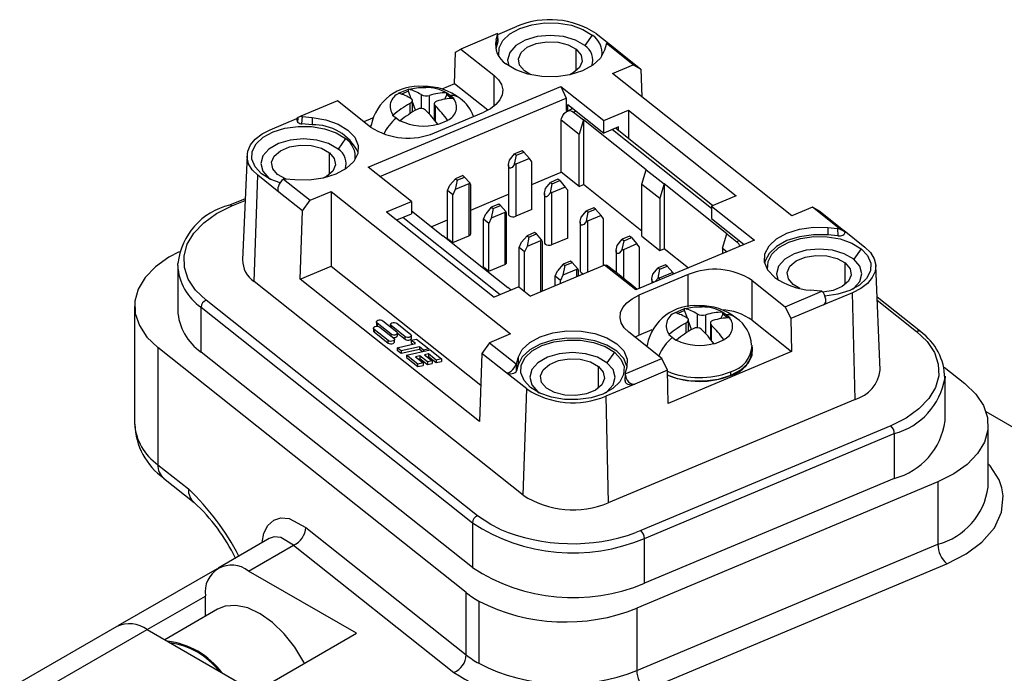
# Model space of a CAD drawing. Header units: millimetres. Extents: x 0 to 699, y 0 to 540.
# Tile 16 of 18: x 501 to 534, y 437 to 458. Entities that reach past the tile are written whole.
import ezdxf

# ---------------------------------------------------------------- set-up
doc = ezdxf.new("R2010")
doc.units = ezdxf.units.MM
doc.header["$LTSCALE"] = 2.5

msp = doc.modelspace()

# ---------------------------------------------------------------- linework, layer by layer
for p, q in [((516.9434, 457.5638), (517.5788, 457.8303)), ((516.9422, 457.5867), (515.7387, 457.0819)), ((516.8903, 457.3722), (516.9409, 457.5565)), ((516.9409, 457.5565), (516.9432, 457.32)), ((516.9456, 457.3387), (516.9433, 457.5752)), ((520.0435, 457.5415), (519.8008, 457.1948)), ((520.1675, 457.5936), (520.8476, 457.0532)), ((516.8903, 457.1273), (516.8807, 457.0872)), ((516.8903, 457.3722), (516.8903, 457.1273)), ((516.9432, 457.32), (516.8903, 457.1273)), ((520.4965, 457.2314), (520.446, 457.0471)), ((521.3858, 456.5656), (520.5114, 457.2604)), ((515.5295, 455.9417), (515.5562, 456.9821)), ((515.5562, 456.9821), (515.7387, 457.0819)), ((515.7387, 457.0819), (516.8219, 456.2212)), ((519.5176, 456.3634), (519.5176, 457.076)), ((520.8581, 457.045), (521.637, 456.4261)), ((520.7039, 456.2796), (521.3858, 456.5656)), ((521.3858, 456.5656), (521.637, 456.4261)), ((516.8219, 456.2212), (516.8219, 455.2033)), ((518.0315, 456.2377), (517.8187, 456.3634)), ((526.5818, 451.6092), (520.7039, 456.2796)), ((521.637, 456.4261), (521.669, 455.5127)), ((512.7022, 453.2089), (519.0126, 455.8556)), ((515.5295, 455.9417), (515.1128, 455.7669)), ((516.6218, 455.0738), (515.5295, 455.9417)), ((519.0126, 455.8556), (520.4233, 454.7347)), ((519.0126, 455.8556), (519.1889, 455.4706)), ((513.0804, 452.9085), (519.1889, 455.4706)), ((513.6971, 455.6308), (514.0207, 455.7665)), ((513.709, 455.6279), (513.6971, 455.6308)), ((514.0207, 455.6981), (513.7934, 455.6028)), ((514.0207, 455.7665), (514.0326, 455.7636)), ((514.0207, 455.6981), (514.0207, 455.7665)), ((514.1109, 455.4511), (514.0207, 455.6981)), ((514.4322, 455.5888), (514.4322, 455.1337)), ((514.7115, 454.9419), (514.7115, 455.5633)), ((515.2779, 455.5832), (515.1962, 455.4336)), ((515.2615, 455.6513), (515.2779, 455.6516)), ((515.2779, 455.6516), (515.3954, 455.5641)), ((515.2779, 455.5832), (515.2779, 455.6516)), ((515.4311, 455.4615), (515.2779, 455.5832)), ((515.3954, 455.5641), (515.513, 455.4647)), ((519.1889, 455.4706), (519.1889, 455.0646)), ((511.6936, 455.3853), (510.4901, 454.8805)), ((512.7768, 454.5246), (511.6936, 455.3853)), ((514.0643, 455.2918), (514.0643, 454.9624)), ((514.1468, 455.0151), (514.1468, 455.3937)), ((514.2479, 455.0758), (514.1468, 455.3529)), ((514.8642, 455.2915), (514.8642, 454.7652)), ((514.9024, 454.7177), (514.9024, 455.2152)), ((515.513, 455.4647), (515.4966, 455.4645)), ((519.2477, 455.2605), (520.4233, 454.3265)), ((519.2477, 455.0233), (519.2477, 455.2605)), ((519.369, 455.1641), (519.369, 455.1109)), ((510.395, 454.6746), (510.4047, 454.8369)), ((510.5257, 454.6283), (510.5403, 454.872)), ((510.5403, 454.872), (510.8595, 454.8428)), ((510.8595, 454.8428), (510.8595, 454.5978)), ((513.498, 454.905), (513.5144, 454.9185)), ((513.6156, 454.8176), (513.498, 454.905)), ((514.872, 454.3331), (516.4901, 455.0117)), ((519.4129, 455.1293), (519.2253, 455.0506)), ((519.5122, 455.0504), (519.4313, 455.0164)), ((519.4313, 455.0164), (519.7546, 454.7596)), ((520.4233, 454.7347), (521.2323, 455.0741)), ((521.2323, 455.0741), (524.759, 452.2719)), ((521.2323, 455.0741), (521.2323, 454.1426)), ((509.4886, 454.4371), (510.3603, 454.8027)), ((510.3606, 454.8089), (510.3569, 454.7464)), ((510.8595, 454.5978), (510.5257, 454.6283)), ((512.8379, 454.8127), (512.5606, 454.6964)), ((512.7805, 454.5645), (512.7763, 454.5251)), ((512.7776, 454.524), (512.7805, 454.5645)), ((513.7331, 454.7182), (513.6156, 454.8176)), ((513.7495, 454.7317), (513.7331, 454.7182)), ((514.9903, 454.6033), (514.9784, 454.6193)), ((515.3139, 454.739), (514.9903, 454.6033)), ((515.302, 454.7551), (515.3139, 454.739)), ((519.0252, 454.759), (519.0394, 454.8057)), ((519.0252, 454.759), (519.613, 454.2919)), ((519.0252, 453.0442), (519.0252, 454.759)), ((519.7546, 454.7596), (519.613, 454.2919)), ((521.8118, 453.125), (519.7546, 454.7596)), ((519.7546, 454.7596), (519.7546, 452.6366)), ((520.4233, 454.3265), (520.4233, 454.7347)), ((520.9087, 454.5301), (520.4233, 454.3265)), ((520.9087, 454.3997), (520.9087, 454.5301)), ((519.613, 452.5772), (519.613, 454.2919)), ((520.7064, 454.4452), (523.95, 451.868)), ((523.9917, 451.95), (520.8013, 454.485)), ((511.9533, 454.1483), (511.7106, 453.8016)), ((508.7252, 453.5979), (508.5786, 450.1705)), ((511.4274, 452.9702), (511.4274, 453.6828)), ((517.3305, 453.4414), (517.5004, 453.6457)), ((517.5, 453.3067), (517.5592, 453.599)), ((517.7431, 453.7475), (517.5004, 453.6457)), ((517.5004, 453.6457), (517.5592, 453.599)), ((517.5592, 453.599), (517.8019, 453.7008)), ((517.8019, 453.7008), (517.7431, 453.7475)), ((517.8019, 453.7008), (517.9823, 453.4924)), ((517.2989, 453.2761), (517.2989, 451.6695)), ((517.9823, 453.4924), (517.537, 453.3056)), ((517.537, 453.3056), (517.537, 451.5995)), ((518.0629, 453.3853), (517.9823, 453.4924)), ((518.0629, 451.82), (518.0629, 453.3853)), ((508.9599, 449.4634), (509.0786, 452.9426)), ((509.7692, 452.3939), (509.0786, 452.9426)), ((509.4453, 452.8515), (509.2026, 452.9946)), ((514.1129, 452.088), (512.7022, 453.2089)), ((515.8014, 452.9331), (515.5587, 452.8313)), ((515.8602, 452.8864), (515.8014, 452.9331)), ((518.0629, 452.6406), (519.0252, 453.0442)), ((519.613, 452.5772), (519.0252, 453.0442)), ((521.6702, 452.6573), (521.8118, 453.125)), ((521.8118, 453.125), (522.3996, 452.6579)), ((509.4453, 452.8515), (509.4921, 452.8164)), ((509.9248, 452.8201), (510.7992, 452.1253)), ((510.2964, 452.7901), (509.9772, 452.8193)), ((515.2977, 452.4396), (515.3783, 452.6142)), ((515.5587, 452.8313), (515.3783, 452.6142)), ((515.6175, 452.7846), (515.5546, 452.4741)), ((515.9999, 452.6609), (515.5546, 452.4741)), ((515.5587, 452.8313), (515.6175, 452.7846)), ((515.6175, 452.7846), (515.8602, 452.8864)), ((516.0301, 452.6902), (515.8602, 452.8864)), ((515.9999, 452.6609), (515.9999, 450.9547)), ((516.0617, 451.0248), (516.0617, 452.6312)), ((518.5061, 452.5073), (518.6759, 452.7116)), ((518.6755, 452.3727), (518.7347, 452.6649)), ((518.9187, 452.8134), (518.6759, 452.7116)), ((518.6759, 452.7116), (518.7347, 452.6649)), ((518.7347, 452.6649), (518.9774, 452.7667)), ((518.9774, 452.7667), (518.9187, 452.8134)), ((518.9774, 452.7667), (519.1579, 452.5583)), ((519.613, 452.5772), (519.7546, 452.6366)), ((521.6702, 451.1144), (519.7546, 452.6366)), ((521.6702, 452.6573), (522.258, 452.1903)), ((521.6702, 450.9426), (521.6702, 452.6573)), ((522.3996, 452.6579), (522.258, 452.1903)), ((524.4568, 451.0233), (522.3996, 452.6579)), ((522.3996, 452.6579), (522.3996, 450.5349)), ((509.7332, 452.5002), (509.7311, 452.4657)), ((510.5481, 451.7752), (509.7692, 452.394)), ((510.7992, 452.1253), (511.4811, 452.4113)), ((511.4811, 452.4113), (517.359, 447.741)), ((511.4811, 452.4113), (511.4811, 449.9617)), ((515.474, 452.2995), (515.2977, 452.4396)), ((515.2977, 450.8743), (515.2977, 452.4396)), ((515.5546, 452.4741), (515.474, 452.2995)), ((515.474, 450.7342), (515.474, 452.2995)), ((516.0617, 451.8013), (517.2989, 452.3202)), ((518.4744, 452.342), (518.4744, 450.7354)), ((519.1579, 452.5583), (518.7126, 452.3715)), ((518.7126, 452.3715), (518.7126, 450.6654)), ((519.2385, 452.4512), (519.1579, 452.5583)), ((519.2385, 450.8859), (519.2385, 452.4512)), ((524.759, 452.2719), (523.95, 451.9325)), ((508.6644, 452.1759), (508.1557, 451.9625)), ((508.233, 451.9414), (508.662, 452.1213)), ((510.5481, 451.7752), (510.7992, 452.1253)), ((513.3039, 451.7487), (514.1129, 452.088)), ((514.1129, 452.088), (514.1129, 451.6798)), ((516.977, 451.999), (516.7343, 451.8972)), ((516.7931, 451.8505), (517.0358, 451.9523)), ((517.0358, 451.9523), (516.977, 451.999)), ((517.2056, 451.7562), (517.0358, 451.9523)), ((522.258, 452.1903), (522.258, 450.4755)), ((523.95, 451.9325), (525.3606, 450.8116)), ((523.95, 451.9325), (523.95, 451.5243)), ((510.4718, 449.5384), (510.5481, 451.7752)), ((513.3039, 451.7487), (516.8306, 448.9465)), ((513.6402, 451.4815), (514.1129, 451.6798)), ((514.1129, 451.778), (515.149, 450.9548)), ((516.4733, 451.5055), (516.5538, 451.6802)), ((516.7343, 451.8972), (516.5538, 451.6802)), ((516.7931, 451.8505), (516.7302, 451.5401)), ((517.1755, 451.7268), (516.7302, 451.5401)), ((516.7343, 451.8972), (516.7931, 451.8505)), ((517.1755, 451.7268), (517.1755, 450.0207)), ((517.2373, 450.0907), (517.2373, 451.6971)), ((518.0629, 451.82), (517.537, 451.5995)), ((519.6817, 451.5732), (519.8515, 451.7775)), ((519.8511, 451.4386), (519.9103, 451.7308)), ((520.0942, 451.8793), (519.8515, 451.7775)), ((519.8515, 451.7775), (519.9103, 451.7308)), ((520.3335, 451.6242), (519.8882, 451.4375)), ((519.9103, 451.7308), (520.153, 451.8326)), ((520.153, 451.8326), (520.0942, 451.8793)), ((520.153, 451.8326), (520.3335, 451.6242)), ((520.414, 451.5172), (520.3335, 451.6242)), ((527.2636, 451.8952), (526.5818, 451.6092)), ((528.138, 451.2005), (527.2636, 451.8952)), ((527.5148, 451.7558), (527.2636, 451.8952)), ((527.5148, 451.7558), (528.2937, 451.1369)), ((517.0202, 449.026), (513.8296, 451.561)), ((514.767, 451.2582), (515.2977, 451.4808)), ((516.6496, 451.3654), (516.4733, 451.5055)), ((516.4733, 449.9402), (516.4733, 451.5055)), ((516.7302, 451.5401), (516.6496, 451.3654)), ((516.6496, 449.8001), (516.6496, 451.3654)), ((519.65, 451.408), (519.65, 449.8014)), ((519.8882, 451.4375), (519.8882, 449.7651)), ((520.414, 449.9857), (520.414, 451.5172)), ((523.95, 451.5243), (525.0243, 450.6706)), ((515.7368, 450.4877), (515.149, 450.9548)), ((515.474, 450.7342), (515.9999, 450.9547)), ((517.9099, 450.9631), (517.7294, 450.7461)), ((518.1526, 451.0649), (517.9099, 450.9631)), ((517.9099, 450.9631), (517.9687, 450.9164)), ((517.9687, 450.9164), (518.2114, 451.0182)), ((518.2114, 451.0182), (518.1526, 451.0649)), ((518.3812, 450.8221), (518.2114, 451.0182)), ((524.3153, 450.5556), (524.4568, 451.0233)), ((524.4568, 451.0233), (524.7801, 450.7664)), ((527.7665, 451.2305), (528.0857, 451.2013)), ((527.7665, 451.2305), (527.7665, 450.9855)), ((528.1003, 450.955), (527.7665, 450.9855)), ((528.0857, 451.2013), (528.1003, 450.955)), ((528.303, 451.1294), (528.9843, 450.588)), ((528.3317, 451.0729), (528.3301, 451.1012)), ((515.2977, 450.8743), (515.474, 450.7342)), ((517.6488, 450.5714), (517.7294, 450.7461)), ((517.9687, 450.9164), (517.9058, 450.606)), ((518.351, 450.7928), (517.9058, 450.606)), ((518.351, 450.7928), (518.351, 449.1204)), ((518.4129, 449.1567), (518.4129, 450.7631)), ((519.2385, 450.8859), (518.7126, 450.6654)), ((520.8572, 450.6392), (521.0271, 450.8434)), ((521.0267, 450.5045), (521.0859, 450.7967)), ((521.2698, 450.9452), (521.0271, 450.8434)), ((521.0271, 450.8434), (521.0859, 450.7967)), ((521.509, 450.6902), (521.0637, 450.5034)), ((521.0859, 450.7967), (521.3286, 450.8985)), ((521.3286, 450.8985), (521.2698, 450.9452)), ((521.3286, 450.8985), (521.509, 450.6902)), ((525.3606, 450.8116), (521.4774, 449.1829)), ((521.5896, 450.5831), (521.509, 450.6902)), ((521.6702, 450.9426), (522.258, 450.4755)), ((524.7801, 450.7664), (524.861, 450.8004)), ((515.7368, 450.4877), (517.2797, 449.2618)), ((517.8252, 450.4313), (517.6488, 450.5714)), ((517.6488, 449.2785), (517.6488, 450.5714)), ((517.9058, 450.606), (517.8252, 450.4313)), ((517.8252, 449.1384), (517.8252, 450.4313)), ((520.8256, 450.4739), (520.8256, 449.7588)), ((521.0637, 450.5034), (521.0637, 449.5695)), ((521.5896, 449.23), (521.5896, 450.5831)), ((522.258, 450.4755), (522.3996, 450.5349)), ((523.1947, 449.9032), (522.3996, 450.5349)), ((524.3153, 450.5556), (524.4656, 450.4362)), ((524.3153, 450.5556), (524.3153, 450.3732)), ((528.8602, 450.536), (528.6175, 450.1893)), ((506.4522, 449.987), (506.4535, 450.0474)), ((506.4522, 449.987), (506.4522, 448.5172)), ((516.6496, 449.8001), (517.1755, 450.0207)), ((520.4487, 450.0002), (518.0217, 448.9823)), ((519.0854, 450.0291), (518.905, 449.812)), ((519.1442, 449.9824), (519.0813, 449.6719)), ((519.3282, 450.1309), (519.0854, 450.0291)), ((519.0854, 450.0291), (519.1442, 449.9824)), ((519.1442, 449.9824), (519.3869, 450.0842)), ((519.3869, 450.0842), (519.3282, 450.1309)), ((519.5568, 449.888), (519.3869, 450.0842)), ((521.4774, 449.1829), (520.4487, 450.0002)), ((520.4487, 450.0002), (520.5151, 449.9972)), ((520.7796, 449.787), (520.5151, 449.9972)), ((522.4454, 450.0112), (522.2027, 449.9094)), ((522.5041, 449.9645), (522.4454, 450.0112)), ((528.3344, 449.3579), (528.3344, 450.0705)), ((529.4843, 446.5582), (529.3377, 449.9856)), ((510.4718, 449.5384), (511.4811, 449.9617)), ((511.4811, 449.9617), (516.3903, 446.061)), ((516.4733, 449.9402), (516.6496, 449.8001)), ((518.8244, 449.6374), (518.905, 449.812)), ((519.0813, 449.6719), (519.0008, 449.4973)), ((519.5266, 449.8587), (519.0813, 449.6719)), ((519.5266, 449.8587), (519.5266, 449.6135)), ((519.5884, 449.6394), (519.5884, 449.829)), ((520.8201, 449.7631), (520.7796, 449.787)), ((521.2903, 449.3895), (520.8201, 449.7631)), ((523.1908, 449.6875), (521.5728, 449.0089)), ((522.0328, 449.7051), (522.2027, 449.9094)), ((522.2022, 449.5705), (522.2614, 449.8627)), ((522.2027, 449.9094), (522.2614, 449.8627)), ((522.6846, 449.7561), (522.2393, 449.5693)), ((522.2614, 449.8627), (522.5041, 449.9645)), ((522.5041, 449.9645), (522.6846, 449.7561)), ((522.7228, 449.7053), (522.6846, 449.7561)), ((523.1908, 448.6263), (523.1908, 449.6875)), ((517.7767, 442.4578), (508.9599, 449.4634)), ((516.3496, 444.868), (510.4718, 449.5384)), ((519.0008, 449.4973), (518.8244, 449.6374)), ((518.8244, 449.3189), (518.8244, 449.6374)), ((519.0008, 449.3929), (519.0008, 449.4973)), ((521.5183, 449.2001), (521.2498, 449.4134)), ((521.2498, 449.4134), (521.2903, 449.3895)), ((521.2903, 449.3812), (521.2903, 449.3895)), ((522.0011, 449.5398), (522.0011, 449.4026)), ((522.2393, 449.5693), (522.2393, 449.5025)), ((525.286, 449.4959), (526.3692, 448.6353)), ((525.286, 448.1895), (525.286, 449.4959)), ((526.8483, 449.2322), (526.6354, 449.3579)), ((517.6396, 449.2858), (516.8306, 448.9465)), ((517.3842, 449.1787), (517.2797, 449.2618)), ((517.6396, 449.2858), (518.0217, 448.9823)), ((518.4117, 449.1458), (518.4129, 449.1567)), ((526.3692, 448.6353), (527.5727, 449.14)), ((527.5225, 449.1486), (527.2033, 449.1778)), ((528.5743, 449.0936), (527.6237, 448.6949)), ((528.6605, 445.5956), (528.5743, 449.0936)), ((516.2778, 441.7828), (507.3846, 448.849)), ((521.5728, 449.0089), (521.5728, 447.7024)), ((527.6237, 448.695), (526.5517, 448.2454)), ((527.706, 448.7922), (527.7017, 448.8645)), ((530.8027, 447.816), (529.3822, 448.9446)), ((529.3863, 448.8493), (530.6783, 447.8227)), ((505.0415, 448.6494), (505.0415, 444.8117)), ((507.2228, 448.6178), (516.116, 441.5516)), ((507.2228, 447.1481), (507.2228, 448.6178)), ((522.749, 448.4384), (523.0726, 448.5741)), ((522.7609, 448.4356), (522.749, 448.4384)), ((523.0726, 448.5058), (522.8453, 448.4105)), ((523.0726, 448.5741), (523.0845, 448.5713)), ((523.0726, 448.5058), (523.0726, 448.5741)), ((523.1628, 448.2588), (523.0726, 448.5058)), ((523.4841, 448.3965), (523.4841, 447.9414)), ((523.7634, 447.7495), (523.7634, 448.3709)), ((524.3297, 448.3908), (524.2481, 448.2412)), ((524.3134, 448.4589), (524.3297, 448.4592)), ((524.3297, 448.4592), (524.4473, 448.3718)), ((524.3297, 448.3908), (524.3297, 448.4592)), ((524.4829, 448.2691), (524.3297, 448.3908)), ((524.4473, 448.3718), (524.5649, 448.2724)), ((526.3692, 448.6353), (526.5517, 448.2454)), ((512.9674, 448.1357), (512.9674, 448.0541)), ((513.4503, 447.7306), (512.9891, 448.097)), ((512.9891, 448.097), (512.9891, 448.0154)), ((513.1736, 448.1744), (513.6347, 447.808)), ((513.4267, 448.0539), (513.4267, 447.9733)), ((513.6329, 448.0926), (514.094, 447.7262)), ((523.1162, 448.0995), (523.1162, 447.77)), ((523.1987, 447.8228), (523.1987, 448.2013)), ((523.2998, 447.8834), (523.1987, 448.1605)), ((523.9161, 448.0992), (523.9161, 447.5728)), ((524.5649, 448.2724), (524.5485, 448.2721)), ((525.286, 448.1895), (526.5784, 447.1626)), ((526.5517, 448.2454), (526.5784, 447.1626)), ((512.8702, 447.9301), (512.8702, 447.8485)), ((513.353, 447.525), (512.8919, 447.8914)), ((512.8919, 447.8914), (512.8919, 447.8098)), ((512.8919, 447.8098), (513.353, 447.4434)), ((512.9891, 448.0154), (513.0172, 447.9931)), ((513.0764, 447.9688), (513.5375, 447.6024)), ((513.9096, 447.6489), (513.4484, 448.0152)), ((513.4484, 448.0152), (513.4484, 447.956)), ((513.4503, 447.6717), (513.4503, 447.7306)), ((513.6565, 447.6877), (513.6565, 447.7693)), ((513.6565, 447.7683), (513.9096, 447.5672)), ((517.359, 447.741), (516.6771, 447.455)), ((522.3242, 446.9386), (521.241, 447.7993)), ((521.5728, 447.7024), (522.0031, 447.8829)), ((522.5499, 447.7127), (522.5663, 447.7262)), ((523.9543, 447.5254), (523.9543, 448.0228)), ((513.353, 447.4434), (513.353, 447.525)), ((513.5593, 447.4821), (513.5593, 447.5637)), ((513.6491, 447.2898), (514.2522, 447.4234)), ((513.9096, 447.5672), (513.9096, 447.6489)), ((514.1106, 447.536), (514.2848, 447.5746)), ((514.2522, 447.4234), (514.1106, 447.536)), ((514.1106, 447.536), (514.1106, 447.4543)), ((514.1106, 447.4543), (514.1719, 447.4056)), ((514.1158, 447.6059), (514.1158, 447.6875)), ((514.2848, 447.5746), (514.6905, 447.2523)), ((516.6771, 447.455), (516.4259, 447.1048)), ((516.6771, 447.455), (517.5515, 446.7602)), ((521.4411, 447.6403), (521.5728, 447.7024)), ((522.6675, 447.6253), (522.5499, 447.7127)), ((522.785, 447.5259), (522.6675, 447.6253)), ((522.8014, 447.5394), (522.785, 447.5259)), ((524.0421, 447.4109), (524.0302, 447.427)), ((524.3658, 447.5467), (524.0421, 447.4109)), ((524.3539, 447.5627), (524.3658, 447.5467)), ((515.9153, 439.2591), (505.8054, 447.2921)), ((505.8054, 447.2921), (505.8054, 443.4544)), ((516.116, 440.0818), (507.2228, 447.1481)), ((513.7757, 447.1892), (513.6491, 447.2898)), ((513.6491, 447.2898), (513.6491, 447.2081)), ((513.6491, 447.2081), (513.7757, 447.1075)), ((514.3789, 447.3228), (513.7757, 447.1892)), ((513.7757, 447.1075), (514.3789, 447.2412)), ((513.7757, 447.1892), (513.7757, 447.1075)), ((513.9519, 447.0492), (514.7293, 447.2214)), ((514.5162, 447.2137), (514.3789, 447.3228)), ((514.3789, 447.3228), (514.3789, 447.2412)), ((514.3789, 447.2412), (514.4747, 447.165)), ((514.6905, 447.2523), (514.5162, 447.2137)), ((514.5162, 447.2137), (514.5162, 447.1742)), ((514.6796, 447.0839), (514.5454, 447.0541)), ((514.9289, 446.8857), (514.6796, 447.0839)), ((514.6796, 447.0839), (514.6796, 447.0022)), ((514.6905, 447.2523), (514.6905, 447.2128)), ((514.7293, 447.2214), (515.1032, 446.9244)), ((516.4259, 447.1048), (516.3496, 444.868)), ((517.2047, 446.486), (516.4259, 447.1048)), ((520.7701, 447.1428), (520.5274, 446.796)), ((521.8324, 447.3722), (521.8282, 447.3327)), ((521.8295, 447.3317), (521.8324, 447.3722)), ((526.5784, 447.1626), (522.5333, 445.466)), ((525.2945, 447.2586), (525.2823, 447.3722)), ((514.3258, 446.7521), (513.9519, 447.0492)), ((513.9519, 447.0492), (513.9519, 446.9675)), ((513.9519, 446.9675), (514.3258, 446.6704)), ((514.3899, 447.0197), (514.2505, 446.9888)), ((514.2505, 446.9888), (514.4998, 446.7907)), ((514.4998, 446.7907), (514.3258, 446.7521)), ((514.3308, 446.9249), (514.3899, 446.938)), ((514.6393, 446.8216), (514.3899, 447.0197)), ((514.3899, 447.0197), (514.3899, 446.938)), ((514.3899, 446.938), (514.6393, 446.7399)), ((514.4998, 446.7907), (514.4998, 446.709)), ((514.5454, 447.0541), (514.7947, 446.856)), ((514.6257, 446.9903), (514.6796, 447.0022)), ((514.7947, 446.856), (514.6393, 446.8216)), ((514.6393, 446.8216), (514.6393, 446.7399)), ((514.6393, 446.7399), (514.7947, 446.7743)), ((514.6796, 447.0022), (514.9289, 446.8041)), ((514.7947, 446.856), (514.7947, 446.7743)), ((515.1032, 446.9244), (514.9289, 446.8857)), ((514.9289, 446.8857), (514.9289, 446.8041)), ((514.9289, 446.8041), (515.1032, 446.8427)), ((515.1032, 446.9244), (515.1032, 446.8427)), ((517.564, 446.5358), (517.5664, 446.7892)), ((517.5664, 446.7892), (517.6169, 446.9735)), ((517.6169, 446.9735), (517.6169, 446.7285)), ((521.1207, 446.4339), (522.3242, 446.9386)), ((522.5066, 446.5488), (522.3242, 446.9386)), ((514.3258, 446.6704), (514.3258, 446.7521)), ((514.3258, 446.6704), (514.4998, 446.709)), ((517.8954, 445.9371), (517.2047, 446.4858)), ((517.6169, 446.7285), (517.564, 446.5358)), ((520.2442, 445.9647), (520.2442, 446.6773)), ((521.1196, 446.4466), (521.1172, 446.1932)), ((521.1726, 446.6484), (521.122, 446.4641)), ((522.5066, 446.5488), (521.4347, 446.0992)), ((522.5333, 445.466), (522.5066, 446.5488)), ((524.5732, 446.5033), (524.5804, 446.3835)), ((531.5767, 446.6543), (532.2575, 446.1134)), ((531.6107, 446.3581), (531.6093, 446.2977)), ((531.6107, 444.8883), (531.6107, 446.3581)), ((517.7767, 442.4578), (517.8954, 445.9371)), ((518.2621, 445.8459), (518.0194, 445.9891)), ((518.2621, 445.8459), (518.3089, 445.8109)), ((521.4347, 446.0991), (520.4841, 445.7004)), ((520.4841, 445.7004), (520.5703, 442.2024)), ((528.6605, 445.5956), (520.5703, 442.2024)), ((532.9466, 445.2006), (550.8512, 434.8645)), ((529.8299, 444.7303), (521.6345, 441.293)), ((533.0214, 442.7148), (533.0214, 444.7561)), ((521.7521, 441.0363), (529.9474, 444.4736)), ((529.9474, 444.4736), (529.9474, 443.0038)), ((505.8054, 443.4544), (506.8047, 442.6604)), ((505.9923, 443.0108), (506.9916, 442.2168)), ((531.3725, 442.888), (521.5025, 438.7483)), ((529.9474, 443.0038), (521.7521, 439.5665)), ((531.3725, 442.888), (531.3725, 440.8466)), ((510.657, 441.3959), (515.9153, 437.2178)), ((516.116, 441.5516), (516.116, 440.0818)), ((521.6345, 441.293), (521.4689, 441.2273)), ((509.4505, 441.0313), (507.7785, 440.066)), ((521.7521, 439.5665), (521.7521, 441.0363)), ((508.7784, 439.967), (510.2525, 440.818)), ((510.2525, 440.818), (515.5108, 436.6398)), ((521.5025, 436.7069), (531.3725, 440.8466)), ((507.7436, 440.0444), (504.4913, 438.1669)), ((521.7964, 436.0651), (531.6664, 440.2048)), ((512.3139, 437.926), (508.7784, 439.967)), ((505.4563, 438.0477), (507.3642, 439.1491)), ((507.3642, 438.4884), (507.3642, 439.1503)), ((515.9153, 437.2178), (515.9153, 439.2591)), ((507.7571, 438.7152), (506.0285, 437.7173)), ((516.323, 438.9836), (516.323, 436.9422)), ((521.5025, 438.7483), (521.5025, 436.7069)), ((504.4551, 438.1475), (501.2731, 436.3105)), ((502.273, 436.2115), (505.455, 438.0484)), ((505.455, 438.0484), (530.9108, 423.3531)), ((508.9905, 436.0074), (512.3139, 437.926))]:
    msp.add_line(p, q)
at = {"flags": 128}
for points in [[(516.98, 456.8491), (516.9774, 456.8621), (516.9891, 457.1182), (517.1151, 457.3639), (517.347, 457.5823), (517.6689, 457.7587), (518.0589, 457.8809), (518.4904, 457.9407), (518.9341, 457.934), (519.3596, 457.8612), (519.738, 457.7274), (520.0435, 457.5415)], [(519.8008, 457.1948), (519.491, 457.3736), (519.1008, 457.4884), (518.6681, 457.5279), (518.2355, 457.4884), (517.8452, 457.3736), (517.5355, 457.1948), (517.3367, 456.9695), (517.2681, 456.7197), (517.3075, 456.5294)], [(517.8187, 456.3634), (517.6588, 456.5527), (517.6207, 456.762), (517.7089, 456.9663), (517.9128, 457.1408), (518.2078, 457.2645), (518.5584, 457.3226), (518.9222, 457.3079), (519.2553, 457.2223), (519.5176, 457.076)], [(520.446, 457.0471), (520.3125, 456.787), (520.067, 456.5557), (519.7261, 456.369), (519.3132, 456.2396), (518.8563, 456.1762), (518.3866, 456.1833), (517.936, 456.2604), (517.5354, 456.4021), (517.2119, 456.5989)], [(519.5176, 457.076), (519.6775, 456.8868), (519.7156, 456.6775), (519.6274, 456.4732), (519.4234, 456.2987), (519.3048, 456.2377)], [(516.8219, 456.2212), (516.9706, 456.0748), (517.067, 455.9144), (517.1072, 455.7463), (517.0899, 455.5768), (517.0157, 455.4126), (516.8874, 455.2598), (516.7099, 455.1245), (516.4901, 455.0117)], [(514.0326, 455.7636), (514.3479, 455.8189), (514.5907, 455.8179)], [(514.0643, 455.2918), (514.1109, 455.3252), (514.1394, 455.363), (514.1464, 455.4006), (514.1317, 455.4338), (514.1086, 455.4531)], [(514.9467, 455.3764), (514.9001, 455.355), (514.8716, 455.323), (514.8646, 455.2844), (514.8793, 455.2436), (514.9024, 455.2152)], [(510.8595, 454.8428), (511.3101, 454.7657), (511.7107, 454.624), (512.0342, 454.4272), (512.2584, 454.1888), (512.3681, 453.9251), (512.3558, 453.6539), (512.2223, 453.3938), (511.9768, 453.1625), (511.636, 452.9758), (511.223, 452.8463), (510.7661, 452.783), (510.2964, 452.7901)], [(519.0394, 454.8057), (519.0775, 454.9008), (519.1218, 454.9692), (519.2069, 455.0418), (519.2651, 455.0627), (519.3234, 455.0644), (519.3794, 455.0483), (519.4313, 455.0164)], [(509.2026, 452.9946), (508.9909, 453.2198), (508.8873, 453.4689), (508.8989, 453.725), (509.0249, 453.9707), (509.2568, 454.1891), (509.5787, 454.3654), (509.9687, 454.4877), (510.4003, 454.5475), (510.8439, 454.5408), (511.2694, 454.468), (511.6478, 454.3342), (511.9533, 454.1483)], [(512.7814, 454.521), (512.7873, 454.5432), (512.8098, 454.609)], [(509.0786, 452.9426), (508.8949, 453.1236), (508.7758, 453.3217), (508.7261, 453.5295), (508.7475, 453.7389), (508.8392, 453.9418), (508.9977, 454.1305), (509.217, 454.2977), (509.4886, 454.4371)], [(511.7106, 453.8016), (511.4009, 453.9804), (511.0106, 454.0952), (510.578, 454.1347), (510.1453, 454.0952), (509.7551, 453.9804), (509.4453, 453.8016), (509.2465, 453.5763), (509.178, 453.3265), (509.2465, 453.0768), (509.4453, 452.8515)], [(509.7285, 452.9702), (509.5686, 453.1594), (509.5305, 453.3688), (509.6187, 453.5731), (509.8227, 453.7476), (510.1177, 453.8713), (510.4682, 453.9294), (510.832, 453.9147), (511.1651, 453.829), (511.4274, 453.6828)], [(511.4274, 453.6828), (511.5873, 453.4936), (511.6254, 453.2842), (511.5372, 453.08), (511.3333, 452.9055), (511.2146, 452.8445)], [(517.5, 453.3067), (517.4157, 453.203), (517.3892, 453.1849), (517.3653, 453.176), (517.3446, 453.1759), (517.3275, 453.1839), (517.3141, 453.2001), (517.3046, 453.2243), (517.2995, 453.2562), (517.2995, 453.2953), (517.3305, 453.4414)], [(517.537, 453.3056), (517.5192, 453.3023), (517.5, 453.3067)], [(509.8083, 452.6964), (509.5081, 452.8088), (509.2026, 452.9946)], [(510.0114, 452.8162), (509.9908, 452.824), (509.7285, 452.9702)], [(516.0301, 452.6902), (516.016, 452.6718), (515.9999, 452.6609)], [(516.0612, 452.6312), (516.0613, 452.6339), (516.0301, 452.6902)], [(518.6755, 452.3727), (518.5913, 452.2689), (518.5648, 452.2509), (518.5409, 452.242), (518.5202, 452.2418), (518.5031, 452.2498), (518.4897, 452.266), (518.4801, 452.2902), (518.4751, 452.3221), (518.4751, 452.3612), (518.5061, 452.5073)], [(518.7126, 452.3715), (518.6948, 452.3682), (518.6755, 452.3727)], [(507.3846, 448.849), (507.0403, 449.1798), (506.8007, 449.5401), (506.6732, 449.9189), (506.6615, 450.3047), (506.7661, 450.6859), (506.9837, 451.0508), (507.3078, 451.3883), (507.7285, 451.6882), (508.233, 451.9414)], [(517.2056, 451.7562), (517.1915, 451.7377), (517.1755, 451.7268)], [(517.2368, 451.6971), (517.2369, 451.6998), (517.2056, 451.7562)], [(517.2989, 451.6695), (517.303, 451.6493), (517.3275, 451.6186), (517.3705, 451.5957), (517.4254, 451.584), (517.4839, 451.5853), (517.537, 451.5995)], [(519.8511, 451.4386), (519.7669, 451.3348), (519.7404, 451.3168), (519.7165, 451.3079), (519.6957, 451.3077), (519.6787, 451.3158), (519.6652, 451.3319), (519.6557, 451.3561), (519.6507, 451.388), (519.6506, 451.4272), (519.6817, 451.5732)], [(519.8882, 451.4375), (519.8704, 451.4342), (519.8511, 451.4386)], [(526.0287, 449.5933), (525.8045, 449.8317), (525.6948, 450.0955), (525.7071, 450.3667), (525.8405, 450.6268), (526.0861, 450.8581), (526.4269, 451.0448), (526.8399, 451.1742), (527.2968, 451.2376), (527.7665, 451.2305)], [(527.7665, 450.9855), (527.2968, 450.9926), (526.8399, 450.9293), (526.4269, 450.7998), (526.0861, 450.6131), (525.8405, 450.3818), (525.7071, 450.1217), (525.6975, 450.0816)], [(518.3812, 450.8221), (518.3671, 450.8037), (518.351, 450.7928)], [(518.4124, 450.7631), (518.4125, 450.7658), (518.3812, 450.8221)], [(518.4744, 450.7354), (518.4786, 450.7152), (518.5031, 450.6845), (518.5461, 450.6616), (518.601, 450.6499), (518.6595, 450.6512), (518.7126, 450.6654)], [(521.0267, 450.5045), (520.9424, 450.4007), (520.9159, 450.3827), (520.892, 450.3738), (520.8713, 450.3736), (520.8542, 450.3817), (520.8408, 450.3979), (520.8313, 450.4221), (520.8263, 450.454), (520.8262, 450.4931), (520.8572, 450.6392)], [(525.7967, 449.8436), (525.7942, 449.8566), (525.8058, 450.1127), (525.9319, 450.3583), (526.1638, 450.5768), (526.4857, 450.7531), (526.8757, 450.8754), (527.3072, 450.9352), (527.7509, 450.9285), (528.1764, 450.8557), (528.5548, 450.7218), (528.8602, 450.536)], [(506.5033, 450.4341), (506.1641, 450.2535), (505.7253, 449.9407), (505.3873, 449.5886), (505.1603, 449.2081), (505.0512, 448.8105), (505.0634, 448.408), (505.1964, 448.0129), (505.4463, 447.6372), (505.8054, 447.2921)], [(521.0637, 450.5034), (521.046, 450.5001), (521.0267, 450.5045)], [(528.6175, 450.1893), (528.3078, 450.3681), (527.9175, 450.4828), (527.4849, 450.5224), (527.0523, 450.4828), (526.662, 450.3681), (526.3523, 450.1893), (526.1534, 449.9639), (526.0849, 449.7142), (526.1243, 449.5238)], [(526.6354, 449.3579), (526.4756, 449.5471), (526.4375, 449.7565), (526.5257, 449.9607), (526.7296, 450.1353), (527.0246, 450.259), (527.3752, 450.317), (527.7389, 450.3023), (528.0721, 450.2167), (528.3344, 450.0705)], [(528.8602, 450.536), (529.072, 450.3109), (529.1756, 450.0617), (529.164, 449.8056), (529.0379, 449.56), (528.8061, 449.3416), (528.4842, 449.1652), (528.0941, 449.043), (527.6743, 448.9839)], [(528.9843, 450.588), (529.168, 450.4071), (529.287, 450.2089), (529.3368, 450.0012), (529.3154, 449.7918), (529.2237, 449.5889), (529.0651, 449.4001), (528.8459, 449.2329), (528.5743, 449.0936)], [(528.3344, 450.0705), (528.4942, 449.8813), (528.5324, 449.6719), (528.4441, 449.4677), (528.2402, 449.2931), (527.9452, 449.1694), (527.5988, 449.1116)], [(528.5708, 449.2041), (528.6175, 449.2392), (528.8164, 449.4645), (528.8849, 449.7142), (528.8164, 449.9639), (528.6175, 450.1893)], [(519.5568, 449.888), (519.5427, 449.8696), (519.5266, 449.8587)], [(519.588, 449.829), (519.588, 449.8317), (519.5568, 449.888)], [(519.65, 449.8014), (519.6542, 449.7812), (519.6787, 449.7505), (519.7216, 449.7275), (519.7718, 449.7163)], [(522.2022, 449.5705), (522.118, 449.4667), (522.0915, 449.4487), (522.0676, 449.4398), (522.0469, 449.4396), (522.0298, 449.4476), (522.0164, 449.4638), (522.0069, 449.488), (522.0018, 449.5199), (522.0018, 449.559), (522.0328, 449.7051)], [(522.2393, 449.5693), (522.2215, 449.566), (522.2022, 449.5705)], [(521.241, 447.7993), (521.0923, 447.9458), (520.9959, 448.1062), (520.9556, 448.2743), (520.9729, 448.4438), (521.0472, 448.608), (521.1755, 448.7608), (521.353, 448.8961), (521.5728, 449.0089)], [(523.0845, 448.5713), (523.3998, 448.6265), (523.6425, 448.6256)], [(512.9674, 448.0541), (512.9705, 448.0387), (512.9891, 448.0154)], [(512.9891, 448.097), (512.9705, 448.1204), (512.9688, 448.146), (512.9842, 448.1701), (513.0144, 448.189), (513.0548, 448.1997), (513.0992, 448.2007), (513.1409, 448.1918), (513.1736, 448.1744)], [(513.4484, 448.0152), (513.4298, 448.0386), (513.4281, 448.0642), (513.4435, 448.0883), (513.4737, 448.1072), (513.5141, 448.1179), (513.5585, 448.1189), (513.6002, 448.11), (513.6329, 448.0926)], [(523.1162, 448.0995), (523.1628, 448.1329), (523.1913, 448.1707), (523.1983, 448.2082), (523.1836, 448.2414), (523.1605, 448.2607)], [(523.9986, 448.1841), (523.952, 448.1627), (523.9235, 448.1307), (523.9165, 448.0921), (523.9312, 448.0512), (523.9543, 448.0228)], [(512.8702, 447.8485), (512.8733, 447.8331), (512.8919, 447.8098)], [(512.8919, 447.8914), (512.8733, 447.9147), (512.8716, 447.9404), (512.887, 447.9645), (512.9171, 447.9834), (512.9575, 447.9941), (513.002, 447.9951), (513.0437, 447.9862), (513.0764, 447.9688)], [(513.6347, 447.808), (513.6533, 447.7847), (513.6551, 447.759), (513.6397, 447.7349), (513.6095, 447.7161), (513.5691, 447.7053), (513.5247, 447.7043), (513.4829, 447.7132), (513.4503, 447.7306)], [(514.094, 447.7262), (514.1126, 447.7029), (514.1144, 447.6772), (514.099, 447.6531), (514.0688, 447.6343), (514.0284, 447.6235), (513.984, 447.6225), (513.9422, 447.6314), (513.9096, 447.6489)], [(517.6169, 446.9735), (517.7504, 447.2336), (517.9959, 447.4649), (518.3367, 447.6516), (518.7497, 447.781), (519.2066, 447.8443), (519.6763, 447.8372), (520.1269, 447.7602), (520.5275, 447.6185), (520.851, 447.4217), (521.0752, 447.1833), (521.1849, 446.9195), (521.1726, 446.6484)], [(530.6783, 447.8227), (531.0226, 447.4919), (531.2621, 447.1316), (531.3897, 446.7528), (531.4014, 446.367), (531.2968, 445.9858), (531.0792, 445.6209), (530.7551, 445.2834), (530.3344, 444.9835), (529.8299, 444.7303)], [(513.5375, 447.6024), (513.5561, 447.5791), (513.5579, 447.5534), (513.5425, 447.5293), (513.5123, 447.5105), (513.4719, 447.4997), (513.4274, 447.4987), (513.3857, 447.5076), (513.353, 447.525)], [(513.353, 447.4434), (513.3857, 447.426), (513.4274, 447.4171), (513.4719, 447.4181), (513.5123, 447.4288), (513.5425, 447.4477), (513.5579, 447.4718), (513.5593, 447.4821)], [(513.5095, 447.6247), (513.5247, 447.6227), (513.5691, 447.6237), (513.6095, 447.6344), (513.6397, 447.6533), (513.6551, 447.6774), (513.6565, 447.6877)], [(513.9096, 447.5672), (513.9422, 447.5498), (513.984, 447.5409), (514.0284, 447.5419), (514.0688, 447.5526), (514.099, 447.5715), (514.1144, 447.5956), (514.1158, 447.6059)], [(521.1822, 446.6884), (521.0752, 446.9383), (520.851, 447.1767), (520.5275, 447.3735), (520.1269, 447.5152), (519.6763, 447.5923), (519.2066, 447.5994), (518.7497, 447.5361), (518.3367, 447.4066), (517.9959, 447.2199), (517.7504, 446.9886), (517.6169, 446.7285)], [(518.0194, 445.9891), (517.8077, 446.2143), (517.7041, 446.4634), (517.7157, 446.7195), (517.8417, 446.9651), (518.0736, 447.1836), (518.3955, 447.3599), (518.7855, 447.4822), (519.217, 447.542), (519.6607, 447.5353), (520.0862, 447.4625), (520.4646, 447.3286), (520.7701, 447.1428)], [(521.8333, 447.3286), (521.8392, 447.3508), (521.8617, 447.4167)], [(520.5274, 446.796), (520.2176, 446.9748), (519.8274, 447.0896), (519.3947, 447.1292), (518.9621, 447.0896), (518.5718, 446.9748), (518.2621, 446.796), (518.0633, 446.5707), (517.9947, 446.321), (518.0633, 446.0712), (518.2621, 445.8459)], [(520.7701, 447.1428), (520.9818, 446.9177), (521.0854, 446.6685), (521.0738, 446.4124), (520.9478, 446.1668), (520.7159, 445.9483), (520.394, 445.772), (520.004, 445.6497), (519.5724, 445.5899), (519.1288, 445.5966), (518.7033, 445.6694), (518.3249, 445.8033), (518.0194, 445.9891)], [(525.276, 447.3494), (525.2895, 447.29), (525.2756, 447.0278), (525.1447, 446.7765), (524.9055, 446.5535), (524.5745, 446.3737), (524.1742, 446.2495), (523.7318, 446.1894), (523.2776, 446.1974), (522.8424, 446.273), (522.5107, 446.3863)], [(518.5453, 445.9647), (518.3854, 446.1539), (518.3473, 446.3633), (518.4355, 446.5675), (518.6394, 446.7421), (518.9345, 446.8658), (519.285, 446.9238), (519.6488, 446.9091), (519.9819, 446.8235), (520.2442, 446.6773)], [(520.4806, 445.8109), (520.5274, 445.8459), (520.7262, 446.0712), (520.7947, 446.321), (520.7262, 446.5707), (520.5274, 446.796)], [(520.2442, 446.6773), (520.4041, 446.4881), (520.4422, 446.2787), (520.354, 446.0744), (520.1501, 445.8999), (519.855, 445.7762), (519.5045, 445.7182), (519.1407, 445.7328), (518.8076, 445.8185), (518.5453, 445.9647)], [(532.2575, 446.1134), (532.6166, 445.7684), (532.8664, 445.3926), (532.9995, 444.9975), (533.0117, 444.595), (532.9026, 444.1975), (532.6756, 443.8169), (532.3375, 443.4649), (531.8988, 443.1521), (531.3725, 442.888)], [(531.6664, 440.2048), (532.3021, 440.5278), (532.8208, 440.9145), (533.2274, 441.383), (533.466, 441.9001), (533.5159, 442.4345), (533.4707, 442.6954), (533.38, 442.9526), (533.0938, 443.4127), (533.0214, 443.4833)], [(509.2262, 440.9018), (509.2736, 441.2051), (509.4131, 441.4637), (509.6049, 441.6339), (509.8398, 441.7102), (510.1093, 441.6877), (510.657, 441.3959)], [(517.0143, 441.3417), (516.7164, 441.4915), (516.2778, 441.7828)], [(510.2525, 440.818), (509.835, 441.0633), (509.6197, 441.0858), (509.4505, 441.0312)], [(510.6088, 436.9417), (510.5905, 436.9767), (510.2912, 437.4671), (509.9413, 437.9081), (509.556, 438.2802), (509.1522, 438.5673), (508.7475, 438.7567), (508.3596, 438.8402), (508.0054, 438.8142), (507.7571, 438.7152)]]:
    msp.add_lwpolyline(points, dxfattribs=at)
for centre, radius, start, end in [((518.6492, 455.2629), 2.7816, 56.91811, 112.63345), ((519.6583, 456.9506), 0.7053, 351.7228, 56.90267), ((517.6158, 457.2204), 0.7413, 168.18227, 236.98001), ((519.5082, 456.7228), 0.5554, 339.61824, 58.20472), ((514.3518, 454.2746), 1.5871, 84.44118, 169.23716), ((514.5678, 454.0136), 1.8416, 51.54062, 91.93921), ((514.6066, 454.4488), 1.3692, 61.42726, 90.66799), ((513.874, 455.2013), 0.4574, 111.13692, 218.17881), ((513.3151, 454.1836), 1.4971, 57.99134, 74.74227), ((513.6387, 454.3193), 1.4971, 57.99134, 74.74227), ((514.6054, 455.943), 0.3943, 243.93814, 285.61342), ((515.3416, 453.3888), 2.2639, 92.02815, 106.15872), ((515.4195, 455.0705), 0.4942, 52.63203, 92.79161), ((515.9384, 451.9392), 3.8408, 119.20465, 129.13202), ((512.0379, 452.3242), 4.0698, 36.67723, 45.26418), ((515.5767, 453.202), 2.2639, 92.02815, 106.15872), ((515.137, 455.1817), 0.4574, 291.13692, 38.17881), ((515.0985, 454.5444), 1.0993, 17.15229, 55.99943), ((516.1735, 451.7524), 3.8408, 119.20465, 129.13202), ((514.4206, 454.89), 0.2468, 50.14727, 119.40429), ((511.7143, 452.1884), 4.0698, 36.67723, 45.26418), ((510.9227, 452.9967), 1.6024, 25.79499, 92.25951), ((514.0057, 456.411), 2.2513, 236.91811, 292.63345), ((514.5566, 453.6723), 1.4823, 129.40678, 155.21156), ((514.5111, 456.2854), 1.7304, 243.88652, 285.66504), ((511.5681, 453.5574), 0.7053, 351.7228, 56.90267), ((511.418, 453.3296), 0.5554, 339.61824, 58.20472), ((508.6607, 449.8072), 2.2137, 103.18748, 173.60648), ((508.1767, 451.8874), 0.078, 43.80316, 105.68401), ((515.9811, 451.0337), 0.0811, 283.4042, 353.73129), ((524.5437, 450.4813), 0.3704, 21.00638, 50.34093), ((508.2206, 450.0809), 1.7709, 183.03956, 235.7054), ((509.4351, 450.1761), 0.8566, 180.37013, 236.30481), ((517.1567, 450.0996), 0.0811, 283.4042, 353.73129), ((524.0572, 447.6096), 2.2513, 56.91811, 112.63345), ((527.3358, 451.4202), 2.2463, 234.41623, 266.62005), ((507.4944, 448.5999), 0.2722, 113.79622, 176.22549), ((508.2206, 448.6111), 1.7709, 183.03956, 235.7054), ((523.4037, 447.0823), 1.5871, 84.44118, 169.23716), ((522.9259, 448.0089), 0.4574, 111.13692, 218.17881), ((522.367, 446.9913), 1.4971, 57.99134, 74.74227), ((522.6906, 447.127), 1.4971, 57.99134, 74.74227), ((523.6573, 448.7507), 0.3943, 243.93814, 285.61342), ((523.6197, 446.8213), 1.8416, 51.54062, 91.93921), ((523.6585, 447.2565), 1.3692, 61.42726, 90.66799), ((524.3935, 446.1964), 2.2639, 92.02815, 106.15872), ((524.1824, 446.6282), 1.912, 54.74326, 86.63545), ((524.4714, 447.8781), 0.4942, 52.63203, 92.79161), ((524.9903, 444.7469), 3.8408, 119.20465, 129.13202), ((524.6286, 446.0096), 2.2639, 92.02815, 106.15872), ((524.1889, 447.9894), 0.4574, 291.13692, 38.17881), ((524.1186, 447.3092), 1.1526, 3.44631, 55.87986), ((525.2254, 444.56), 3.8408, 119.20465, 129.13202), ((523.4725, 447.6976), 0.2468, 50.14727, 119.40429), ((520.7662, 444.9961), 4.0698, 36.67723, 45.26418), ((521.0898, 445.1318), 4.0698, 36.67723, 45.26418), ((530.7349, 447.7147), 0.1219, 56.19445, 117.65598), ((529.7117, 446.272), 1.8906, 0.59174, 54.75357), ((523.5944, 446.4917), 1.4643, 129.27378, 159.02901), ((523.563, 449.0931), 1.7304, 243.88652, 285.66504), ((524.3621, 447.3989), 0.9202, 283.26772, 358.56947), ((524.3664, 447.2872), 0.9286, 283.3272, 358.23547), ((523.5583, 449.0443), 2.7362, 247.41298, 291.77228), ((528.3542, 446.6915), 1.1379, 285.61285, 353.27008), ((523.558, 448.9448), 2.7578, 247.67506, 291.76032), ((529.3509, 446.6862), 2.2916, 285.08819, 350.23773), ((519.4137, 448.2677), 2.7816, 236.91811, 292.63345), ((529.3675, 445.1919), 2.2636, 284.84308, 352.29241), ((506.7946, 444.9048), 1.7556, 183.03956, 235.7054), ((507.2648, 444.8328), 2.214, 181.27852, 235.13881), ((529.5872, 444.4639), 0.3603, 1.53912, 47.66959), ((506.347, 443.4214), 0.5426, 176.51226, 229.18402), ((507.3456, 442.6273), 0.542, 176.49567, 229.50521), ((501.169, 436.6968), 8.2052, 27.29692, 46.61953), ((530.7977, 443.0157), 2.244, 284.84308, 352.29241), ((519.4152, 444.9729), 3.0017, 236.91811, 292.63345), ((502.8039, 437.6914), 6.1656, 25.98161, 47.23005), ((516.3876, 441.5337), 0.2722, 113.79622, 176.22549), ((509.9778, 441.4407), 0.6806, 293.79622, 356.22549), ((519.4171, 446.5767), 6.0124, 236.69866, 292.8529), ((519.3883, 446.9938), 6.1304, 247.21643, 289.83948), ((521.3919, 441.0266), 0.3603, 1.53912, 47.66959), ((532.2731, 440.8708), 0.9009, 181.53912, 227.66959), ((508.2263, 439.2902), 0.8734, 50.79671, 189.21404), ((519.4171, 445.107), 6.0124, 236.69866, 292.8529), ((517.982, 441.8774), 3.3356, 231.715, 240.17414), ((519.1709, 444.5482), 6.251, 242.89664, 291.90064), ((504.8692, 437.2307), 1.006, 54.38242, 114.30712), ((505.8259, 435.0981), 2.5836, 36.52384, 83.48154), ((505.826, 435.0983), 2.5474, 38.46478, 81.5406), ((515.2362, 437.2626), 0.6806, 293.79622, 356.22549), ((517.982, 439.836), 3.3356, 231.715, 240.17414), ((519.1709, 442.5068), 6.251, 242.89664, 291.90064), ((519.1998, 442.3257), 6.7778, 237.02489, 292.52666), ((522.4031, 436.7311), 0.9009, 181.53912, 227.66959)]:
    msp.add_arc(centre, radius, start, end)
for centre, major_axis, ratio, start_param, end_param in [((516.7433, 457.5745), (0.2, 0.0001), 0.5779567, 6.1257286, 6.3879738), ((520.6941, 457.2133), (0.2, 0.0001), 0.5779567, 2.7218907, 2.9841359), ((520.6948, 457.1346), (0.201, -0.1284), 0.0829146, 0.6771764, 2.770503), ((510.5668, 454.9049), (0.2061, 0.0963), 0.0485734, 2.4527211, 3.1152389), ((510.5668, 454.9049), (0.2061, 0.0963), 0.0485734, 1.9289592, 2.4527211), ((510.5716, 454.986), (0.2002, -0.0001), 0.5766193, 4.2934397, 4.5556849), ((510.557, 454.7424), (0.2002, -0.0001), 0.5766193, 3.1071599, 3.7696777), ((510.557, 454.7424), (0.2002, -0.0001), 0.5766193, 3.7696777, 4.5556849), ((509.941, 452.6242), (0.1692, 0.2322), 0.5226118, 1.026453, 3.1197724), ((509.9459, 452.7053), (0.2002, -0.0001), 0.5766193, 1.4140922, 1.6763374), ((509.9313, 452.4616), (0.2002, -0.0001), 0.5766193, 3.1071599, 3.7696887), ((528.117, 451.3153), (0.2002, -0.0001), 0.5766193, 4.5556849, 4.8179301), ((528.1316, 451.069), (0.2002, -0.0001), 0.5766193, 4.5556849, 6.317618), ((528.1219, 451.2334), (0.208, -0.1333), 0.0773025, 4.8397294, 6.9330552), ((527.4912, 449.0346), (0.2002, -0.0001), 0.5766193, 1.151847, 1.4140922), ((527.4961, 448.9526), (-0.1372, 0.253), 0.6081592, 3.08082, 5.1741465), ((527.5059, 448.7883), (0.2002, -0.0001), 0.5766193, 5.341674, 6.317618), ((517.368, 446.7229), (0.1574, 0.2412), 0.5199591, 3.0929944, 5.1863207), ((517.3688, 446.8073), (0.2, 0.0001), 0.5779567, 5.8634834, 6.1257286), ((517.3665, 446.5538), (0.2, 0.0001), 0.5779567, 3.7701253, 6.1257286), ((521.3196, 446.446), (0.2, 0.0001), 0.5779567, 2.9841359, 3.2463811), ((521.3188, 446.3617), (-0.1188, 0.2612), 0.611644, 1.0300502, 3.1233742), ((521.3172, 446.1926), (0.2, 0.0001), 0.5779567, 2.9841359, 5.339737)]:
    msp.add_ellipse(centre, major_axis=major_axis, ratio=ratio, start_param=start_param, end_param=end_param)

doc.saveas('drawing.dxf')
